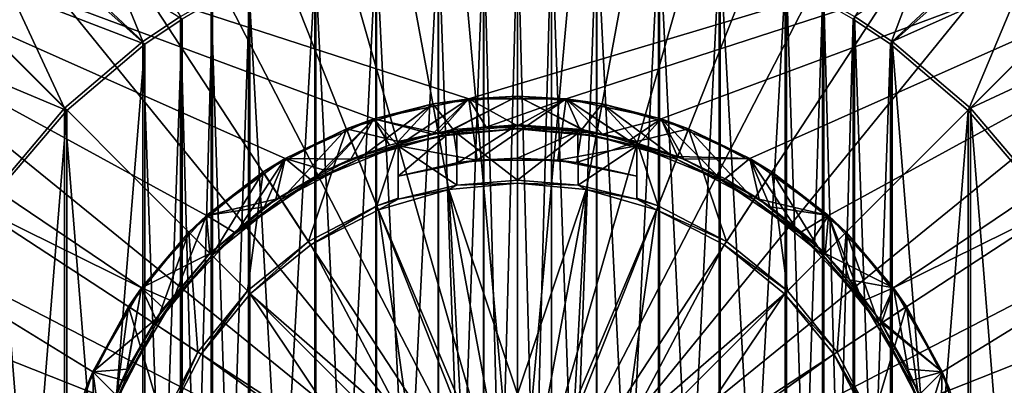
# Model space of a CAD drawing. Header units: metres. Extents: x -901 to 901, y -486 to 401.
# Tile 196 of 256: x -21 to 20, y 7 to 23. Entities that reach past the tile are written whole.
import ezdxf

# ---------------------------------------------------------------- set-up
doc = ezdxf.new("R2010")
doc.units = ezdxf.units.M

msp = doc.modelspace()

# ---------------------------------------------------------------- linework, layer by layer
at = {"layer": 'top0'}
for points in [[(-19.957783, 32.114708, -516.470337), (-15.713568, 21.79101, -517.427917), (-23.831486, 29.355202, -516.470337)], [(-14.140537, 22.843149, -517.427917), (-15.713568, 21.79101, -517.427917), (-19.957783, 32.114708, -516.470337)], [(14.071715, 22.731705, -514.427917), (15.637327, 21.684502, -514.427917), (19.000717, 30.569929, -513.617859)], [(19.000717, 30.569929, -513.617859), (15.637327, 21.684502, -514.427917), (22.687359, 27.943363, -513.617859)], [(-23.831486, 29.355202, -516.470337), (-18.996899, 18.996899, -517.427917), (-26.735497, 26.737255, -516.470337)], [(-15.713568, 21.79101, -517.427917), (-18.996899, 18.996899, -517.427917), (-23.831486, 29.355202, -516.470337)], [(15.713568, 21.79101, -517.427917), (14.140537, 22.843149, -517.427917), (23.832748, 29.354176, -516.470337)], [(26.73667, 26.736082, -516.470337), (15.713568, 21.79101, -517.427917), (23.832748, 29.354176, -516.470337)], [(-25.450478, 25.45233, -513.617859), (-15.637327, 21.684502, -514.427917), (-22.686029, 27.944443, -513.617859)], [(-15.637327, 21.684502, -514.427917), (-14.071715, 22.731705, -514.427917), (-22.686029, 27.944443, -513.617859)], [(15.637327, 21.684502, -514.427917), (18.90428, 18.90428, -514.427917), (22.687359, 27.943363, -513.617859)], [(22.687359, 27.943363, -513.617859), (18.90428, 18.90428, -514.427917), (25.451712, 25.451094, -513.617859)], [(0, -26.865671, -517.427917), (-1.426473, 26.827774, -517.427917), (0, 26.865671, -517.427917)], [(1.426473, -26.827774, -517.427917), (0, 26.865671, -517.427917), (1.426473, 26.827774, -517.427917)], [(1.426473, -26.827774, -517.427917), (0, -26.865671, -517.427917), (0, 26.865671, -517.427917)], [(-18.996899, 18.996899, -517.427917), (-21.79101, 15.713568, -517.427917), (-26.735497, 26.737255, -516.470337)], [(-3.332516, -26.658182, -517.427917), (-5.948157, 26.198927, -517.427917), (-3.332516, 26.658182, -517.427917)], [(-3.316785, 26.528145, -514.427917), (-5.918982, -26.071234, -514.427917), (-3.316785, -26.528145, -514.427917)], [(-3.316785, 26.528145, -514.427917), (-5.918982, 26.071234, -514.427917), (-5.918982, -26.071234, -514.427917)], [(-1.426473, -26.827774, -517.427917), (-3.332516, 26.658182, -517.427917), (-1.426473, 26.827774, -517.427917)], [(-1.426473, -26.827774, -517.427917), (-3.332516, -26.658182, -517.427917), (-3.332516, 26.658182, -517.427917)], [(-1.419746, 26.696964, -514.427917), (-3.316785, -26.528145, -514.427917), (-1.419746, -26.696964, -514.427917)], [(-1.419746, 26.696964, -514.427917), (-3.316785, 26.528145, -514.427917), (-3.316785, -26.528145, -514.427917)], [(0, -26.865671, -517.427917), (-1.426473, -26.827774, -517.427917), (-1.426473, 26.827774, -517.427917)], [(0, 26.734688, -514.427917), (-1.419746, -26.696964, -514.427917), (0, -26.734688, -514.427917)], [(0, 26.734688, -514.427917), (-1.419746, 26.696964, -514.427917), (-1.419746, -26.696964, -514.427917)], [(1.419746, 26.696964, -514.427917), (0, 26.734688, -514.427917), (0, -26.734688, -514.427917)], [(1.419746, 26.696964, -514.427917), (0, -26.734688, -514.427917), (1.419746, -26.696964, -514.427917)], [(3.316785, 26.528145, -514.427917), (1.419746, 26.696964, -514.427917), (1.419746, -26.696964, -514.427917)], [(3.316785, 26.528145, -514.427917), (1.419746, -26.696964, -514.427917), (3.316785, -26.528145, -514.427917)], [(3.332516, -26.658182, -517.427917), (1.426473, 26.827774, -517.427917), (3.332516, 26.658182, -517.427917)], [(3.332516, -26.658182, -517.427917), (1.426473, -26.827774, -517.427917), (1.426473, 26.827774, -517.427917)], [(5.918982, 26.071234, -514.427917), (3.316785, 26.528145, -514.427917), (3.316785, -26.528145, -514.427917)], [(5.948157, -26.198927, -517.427917), (3.332516, 26.658182, -517.427917), (5.948157, 26.198927, -517.427917)], [(5.948157, -26.198927, -517.427917), (3.332516, -26.658182, -517.427917), (3.332516, 26.658182, -517.427917)], [(18.996899, 18.996899, -517.427917), (15.713568, 21.79101, -517.427917), (26.73667, 26.736082, -516.470337)], [(29.354691, 23.832117, -516.470337), (18.996899, 18.996899, -517.427917), (26.73667, 26.736082, -516.470337)], [(-5.948157, -26.198927, -517.427917), (-8.505677, 25.483677, -517.427917), (-5.948157, 26.198927, -517.427917)], [(-5.918982, 26.071234, -514.427917), (-8.463373, -25.359711, -514.427917), (-5.918982, -26.071234, -514.427917)], [(-5.918982, 26.071234, -514.427917), (-8.463373, 25.359711, -514.427917), (-8.463373, -25.359711, -514.427917)], [(-3.332516, -26.658182, -517.427917), (-5.948157, -26.198927, -517.427917), (-5.948157, 26.198927, -517.427917)], [(5.918982, 26.071234, -514.427917), (3.316785, -26.528145, -514.427917), (5.918982, -26.071234, -514.427917)], [(8.463373, 25.359711, -514.427917), (5.918982, 26.071234, -514.427917), (5.918982, -26.071234, -514.427917)], [(8.505677, -25.483677, -517.427917), (5.948157, 26.198927, -517.427917), (8.505677, 25.483677, -517.427917)], [(8.505677, -25.483677, -517.427917), (5.948157, -26.198927, -517.427917), (5.948157, 26.198927, -517.427917)], [(-27.942825, 22.688023, -513.617859), (-18.90428, 18.90428, -514.427917), (-25.450478, 25.45233, -513.617859)], [(-18.90428, 18.90428, -514.427917), (-15.637327, 21.684502, -514.427917), (-25.450478, 25.45233, -513.617859)], [(-8.505677, -25.483677, -517.427917), (-11.281076, 24.382404, -517.427917), (-8.505677, 25.483677, -517.427917)], [(-8.463373, 25.359711, -514.427917), (-11.225679, -24.263712, -514.427917), (-8.463373, -25.359711, -514.427917)], [(-8.463373, 25.359711, -514.427917), (-11.225679, 24.263712, -514.427917), (-11.225679, -24.263712, -514.427917)], [(-5.948157, -26.198927, -517.427917), (-8.505677, -25.483677, -517.427917), (-8.505677, 25.483677, -517.427917)], [(8.463373, 25.359711, -514.427917), (5.918982, -26.071234, -514.427917), (8.463373, -25.359711, -514.427917)], [(11.225679, 24.263712, -514.427917), (8.463373, 25.359711, -514.427917), (8.463373, -25.359711, -514.427917)], [(11.281076, -24.382404, -517.427917), (8.505677, 25.483677, -517.427917), (11.281076, 24.382404, -517.427917)], [(11.281076, -24.382404, -517.427917), (8.505677, -25.483677, -517.427917), (8.505677, 25.483677, -517.427917)], [(18.90428, 18.90428, -514.427917), (21.684502, 15.637327, -514.427917), (25.451712, 25.451094, -513.617859)], [(-11.281076, -24.382404, -517.427917), (-12.852788, 23.59174, -517.427917), (-11.281076, 24.382404, -517.427917)], [(-8.505677, -25.483677, -517.427917), (-11.281076, -24.382404, -517.427917), (-11.281076, 24.382404, -517.427917)], [(12.852788, -23.59174, -517.427917), (11.281076, 24.382404, -517.427917), (12.852788, 23.59174, -517.427917)], [(12.852788, -23.59174, -517.427917), (11.281076, -24.382404, -517.427917), (11.281076, 24.382404, -517.427917)], [(-11.225679, 24.263712, -514.427917), (-12.790017, -23.476776, -514.427917), (-11.225679, -24.263712, -514.427917)], [(-11.225679, 24.263712, -514.427917), (-12.790017, 23.476776, -514.427917), (-12.790017, -23.476776, -514.427917)], [(11.225679, 24.263712, -514.427917), (8.463373, -25.359711, -514.427917), (11.225679, -24.263712, -514.427917)], [(12.790017, 23.476776, -514.427917), (11.225679, 24.263712, -514.427917), (11.225679, -24.263712, -514.427917)], [(-12.852788, -23.59174, -517.427917), (-14.140537, 22.843149, -517.427917), (-12.852788, 23.59174, -517.427917)], [(-11.281076, -24.382404, -517.427917), (-12.852788, -23.59174, -517.427917), (-12.852788, 23.59174, -517.427917)], [(14.140537, -22.843149, -517.427917), (12.852788, 23.59174, -517.427917), (14.140537, 22.843149, -517.427917)], [(14.140537, -22.843149, -517.427917), (12.852788, -23.59174, -517.427917), (12.852788, 23.59174, -517.427917)], [(21.79101, 15.713568, -517.427917), (18.996899, 18.996899, -517.427917), (29.354691, 23.832117, -516.470337)], [(-12.790017, 23.476776, -514.427917), (-14.071715, -22.731705, -514.427917), (-12.790017, -23.476776, -514.427917)], [(-12.790017, 23.476776, -514.427917), (-14.071715, 22.731705, -514.427917), (-14.071715, -22.731705, -514.427917)], [(12.790017, 23.476776, -514.427917), (11.225679, -24.263712, -514.427917), (12.790017, -23.476776, -514.427917)], [(14.071715, 22.731705, -514.427917), (12.790017, 23.476776, -514.427917), (12.790017, -23.476776, -514.427917)], [(-14.140537, -22.843149, -517.427917), (-15.713568, 21.79101, -517.427917), (-14.140537, 22.843149, -517.427917)], [(-14.071715, 22.731705, -514.427917), (-15.637327, -21.684502, -514.427917), (-14.071715, -22.731705, -514.427917)], [(-14.071715, 22.731705, -514.427917), (-15.637327, 21.684502, -514.427917), (-15.637327, -21.684502, -514.427917)], [(-12.852788, -23.59174, -517.427917), (-14.140537, -22.843149, -517.427917), (-14.140537, 22.843149, -517.427917)], [(14.071715, 22.731705, -514.427917), (12.790017, -23.476776, -514.427917), (14.071715, -22.731705, -514.427917)], [(15.637327, 21.684502, -514.427917), (14.071715, 22.731705, -514.427917), (14.071715, -22.731705, -514.427917)], [(15.713568, -21.79101, -517.427917), (14.140537, 22.843149, -517.427917), (15.713568, 21.79101, -517.427917)], [(15.713568, -21.79101, -517.427917), (14.140537, -22.843149, -517.427917), (14.140537, 22.843149, -517.427917)], [(-21.684502, 15.637327, -514.427917), (-18.90428, 18.90428, -514.427917), (-27.942825, 22.688023, -513.617859)], [(-15.713568, -21.79101, -517.427917), (-18.996899, 18.996899, -517.427917), (-15.713568, 21.79101, -517.427917)], [(-15.637327, 21.684502, -514.427917), (-18.90428, -18.90428, -514.427917), (-15.637327, -21.684502, -514.427917)], [(-15.637327, 21.684502, -514.427917), (-18.90428, 18.90428, -514.427917), (-18.90428, -18.90428, -514.427917)], [(-14.140537, -22.843149, -517.427917), (-15.713568, -21.79101, -517.427917), (-15.713568, 21.79101, -517.427917)], [(15.637327, 21.684502, -514.427917), (14.071715, -22.731705, -514.427917), (15.637327, -21.684502, -514.427917)], [(18.90428, 18.90428, -514.427917), (15.637327, 21.684502, -514.427917), (15.637327, -21.684502, -514.427917)], [(18.996899, -18.996899, -517.427917), (15.713568, 21.79101, -517.427917), (18.996899, 18.996899, -517.427917)], [(18.996899, -18.996899, -517.427917), (15.713568, -21.79101, -517.427917), (15.713568, 21.79101, -517.427917)], [(-18.996899, -18.996899, -517.427917), (-21.79101, 15.713568, -517.427917), (-18.996899, 18.996899, -517.427917)], [(-18.90428, 18.90428, -514.427917), (-21.684502, -15.637327, -514.427917), (-18.90428, -18.90428, -514.427917)], [(-18.90428, 18.90428, -514.427917), (-21.684502, 15.637327, -514.427917), (-21.684502, -15.637327, -514.427917)], [(-15.713568, -21.79101, -517.427917), (-18.996899, -18.996899, -517.427917), (-18.996899, 18.996899, -517.427917)], [(18.90428, 18.90428, -514.427917), (15.637327, -21.684502, -514.427917), (18.90428, -18.90428, -514.427917)], [(21.684502, 15.637327, -514.427917), (18.90428, 18.90428, -514.427917), (18.90428, -18.90428, -514.427917)], [(21.79101, -15.713568, -517.427917), (18.996899, 18.996899, -517.427917), (21.79101, 15.713568, -517.427917)], [(21.79101, -15.713568, -517.427917), (18.996899, -18.996899, -517.427917), (18.996899, 18.996899, -517.427917)], [(-18.996899, -18.996899, -517.427917), (-21.79101, -15.713568, -517.427917), (-21.79101, 15.713568, -517.427917)], [(21.684502, 15.637327, -514.427917), (18.90428, -18.90428, -514.427917), (21.684502, -15.637327, -514.427917)]]:
    msp.add_3dface(points, dxfattribs=at)
at = {"layer": 'top0123458'}
for points in [[(-51.002541, 35.269207, -504.348846), (-15.778372, 11.46307, -504.348846), (-55.270489, 31.001257, -504.348846)], [(50.997459, 35.269207, -504.348846), (-2.040845, 19.394434, -504.348846), (-51.002541, 35.269207, -504.348846)], [(-2.040845, 19.394434, -504.348846), (-6.028372, 18.54686, -504.348846), (-51.002541, 35.269207, -504.348846)], [(-51.002541, 35.269207, -504.348846), (-6.028372, 18.54686, -504.348846), (-9.752541, 16.888752, -504.348846)], [(-9.752541, 16.888752, -504.348846), (-13.050587, 14.492581, -504.348846), (-51.002541, 35.269207, -504.348846)], [(-13.050587, 14.492581, -504.348846), (-15.778372, 11.46307, -504.348846), (-51.002541, 35.269207, -504.348846)], [(2.035765, 19.394434, -504.348846), (-2.040845, 19.394434, -504.348846), (50.997459, 35.269207, -504.348846)], [(6.023291, 18.54686, -504.348846), (2.035765, 19.394434, -504.348846), (50.997459, 35.269207, -504.348846)], [(9.747459, 16.888752, -504.348846), (6.023291, 18.54686, -504.348846), (50.997459, 35.269207, -504.348846)], [(13.045506, 14.492581, -504.348846), (9.747459, 16.888752, -504.348846), (50.997459, 35.269207, -504.348846)], [(50.997459, 35.269207, -504.348846), (15.773291, 11.46307, -504.348846), (13.045506, 14.492581, -504.348846)], [(55.265408, 31.001257, -504.348846), (15.773291, 11.46307, -504.348846), (50.997459, 35.269207, -504.348846)], [(-2.979059, 32.993195, -500.752747), (-0.00254, 0.001257, -500.478394), (-0.00254, 33.12719, -500.752747)], [(-0.00254, 0.001257, -500.478394), (2.973973, 32.993195, -500.752747), (-0.00254, 33.12719, -500.752747)], [(-6.030249, 32.574165, -500.752747), (-0.00254, 0.001257, -500.478394), (-2.979059, 32.993195, -500.752747)], [(6.025158, 32.574165, -500.752747), (2.973973, 32.993195, -500.752747), (-0.00254, 0.001257, -500.478394)], [(-6.030249, 32.574165, -500.752747), (-9.117433, 31.848497, -500.752747), (-0.00254, 0.001257, -500.478394)], [(9.112336, 31.848494, -500.752747), (6.025158, 32.574165, -500.752747), (-0.00254, 0.001257, -500.478394)], [(-0.00254, 0.001257, -500.478394), (-9.117433, 31.848497, -500.752747), (-12.196047, 30.801367, -500.752747)], [(9.112336, 31.848494, -500.752747), (-0.00254, 0.001257, -500.478394), (12.190946, 30.801361, -500.752747)], [(-17.816677, 7.932621, -504.348846), (-19.076418, 4.055535, -504.348846), (-55.270489, 31.001257, -504.348846)], [(-19.076418, 4.055535, -504.348846), (-19.502541, 0.001257, -504.348846), (-55.270489, 31.001257, -504.348846)], [(-55.270489, 31.001257, -504.348846), (-19.502541, 0.001257, -504.348846), (-55.270489, -30.998743, -504.348846)], [(-55.270489, 31.001257, -504.348846), (-15.778372, 11.46307, -504.348846), (-17.816677, 7.932621, -504.348846)], [(17.811596, 7.932621, -504.348846), (15.773291, 11.46307, -504.348846), (55.265408, 31.001257, -504.348846)], [(55.265408, 31.001257, -504.348846), (19.071339, 4.055535, -504.348846), (17.811596, 7.932621, -504.348846)], [(19.497459, 0.001257, -504.348846), (19.071339, 4.055535, -504.348846), (55.265408, 31.001257, -504.348846)], [(55.265408, -30.998743, -504.348846), (19.497459, 0.001257, -504.348846), (55.265408, 31.001257, -504.348846)], [(-15.217135, 29.4265, -500.752747), (-0.00254, 0.001257, -500.478394), (-12.196047, 30.801367, -500.752747)], [(12.190946, 30.801361, -500.752747), (-0.00254, 0.001257, -500.478394), (15.212028, 29.426491, -500.752747)], [(-18.129414, 27.727522, -500.752747), (-0.00254, 0.001257, -500.478394), (-15.217135, 29.4265, -500.752747)], [(-0.00254, 0.001257, -500.478394), (18.1243, 27.72751, -500.752747), (15.212028, 29.426491, -500.752747)], [(-18.129414, 27.727522, -500.752747), (-20.881798, 25.718689, -500.752747), (-0.00254, 0.001257, -500.478394)], [(-0.00254, 0.001257, -500.478394), (20.876678, 25.718676, -500.752747), (18.1243, 27.72751, -500.752747)], [(-0.00254, 0.001257, -500.478394), (-20.881798, 25.718689, -500.752747), (-23.426161, 23.424839, -500.752747)], [(23.421038, 23.424824, -500.752747), (20.876678, 25.718676, -500.752747), (-0.00254, 0.001257, -500.478394)], [(-25.720015, 20.88048, -500.752747), (-0.00254, 0.001257, -500.478394), (-23.426161, 23.424839, -500.752747)], [(25.714888, 20.880465, -500.752747), (23.421038, 23.424824, -500.752747), (-0.00254, 0.001257, -500.478394)], [(-27.728848, 18.128099, -500.752747), (-0.00254, 0.001257, -500.478394), (-25.720015, 20.88048, -500.752747)], [(-0.00254, 0.001257, -500.478394), (27.723721, 18.128084, -500.752747), (25.714888, 20.880465, -500.752747)], [(-3.55082, 19.175713, -511.418854), (-0.00254, 19.501257, -511.418854), (-3.300621, 17.823668, -511.418854)], [(-3.55082, 19.175713, -516.818848), (-0.00254, 19.501257, -516.818848), (-2.696012, 18.101954, -516.818848)], [(-0.00254, 19.501257, -511.418854), (-3.55082, 19.175713, -511.418854), (-2.040845, 19.394434, -509.918854)], [(-3.55082, 19.175713, -516.818848), (-2.040845, 19.394434, -515.318848), (-0.00254, 19.501257, -516.818848)], [(-3.300621, 17.823668, -511.418854), (-0.00254, 19.501257, -511.418854), (-0.00254, 18.126257, -511.418854)], [(-0.00254, 19.501257, -516.818848), (-0.00254, 18.301258, -516.818848), (-2.696012, 18.101954, -516.818848)], [(-0.00254, 19.501257, -511.418854), (-2.040845, 19.394434, -509.918854), (2.035765, 19.394434, -509.918854)], [(-2.040845, 19.394434, -515.318848), (2.035765, 19.394434, -515.318848), (-0.00254, 19.501257, -516.818848)], [(-0.00254, 19.501257, -511.418854), (3.29554, 17.823668, -511.418854), (-0.00254, 18.126257, -511.418854)], [(-0.00254, 19.501257, -511.418854), (3.545739, 19.175713, -511.418854), (3.29554, 17.823668, -511.418854)], [(-0.00254, 18.301258, -516.818848), (-0.00254, 19.501257, -516.818848), (2.690932, 18.101954, -516.818848)], [(-0.00254, 19.501257, -516.818848), (3.545739, 19.175713, -516.818848), (2.690932, 18.101954, -516.818848)], [(3.545739, 19.175713, -511.418854), (-0.00254, 19.501257, -511.418854), (2.035765, 19.394434, -509.918854)], [(-0.00254, 19.501257, -516.818848), (2.035765, 19.394434, -515.318848), (3.545739, 19.175713, -516.818848)], [(-7.180387, 18.13213, -511.418854), (-3.55082, 19.175713, -511.418854), (-6.674257, 16.85367, -511.418854)], [(-7.180387, 18.13213, -516.818848), (-3.55082, 19.175713, -516.818848), (-5.00254, 17.60495, -516.818848)], [(-3.55082, 19.175713, -511.418854), (-7.180387, 18.13213, -511.418854), (-6.028372, 18.54686, -509.918854)], [(-7.180387, 18.13213, -516.818848), (-6.028372, 18.54686, -515.318848), (-3.55082, 19.175713, -516.818848)], [(-6.674257, 16.85367, -511.418854), (-3.55082, 19.175713, -511.418854), (-3.300621, 17.823668, -511.418854)], [(-6.028372, 18.54686, -509.918854), (-3.562939, 17.900589, -509.918854), (-2.040845, 19.394434, -509.918854)], [(-3.55082, 19.175713, -511.418854), (-6.028372, 18.54686, -509.918854), (-2.040845, 19.394434, -509.918854)], [(-6.028372, 18.54686, -504.348846), (-2.040845, 19.394434, -504.348846), (-6.028372, 18.54686, -507.018829)], [(-2.040845, 19.394434, -504.348846), (-2.040845, 19.394434, -507.018829), (-6.028372, 18.54686, -507.018829)], [(-6.028372, 18.54686, -507.018829), (-2.040845, 19.394434, -507.018829), (-3.323366, 17.946581, -507.018829)], [(-6.028372, 18.54686, -515.318848), (-2.040845, 19.394434, -515.318848), (-3.55082, 19.175713, -516.818848)], [(-2.040845, 19.394434, -515.318848), (-6.028372, 18.54686, -515.318848), (-5.00254, 17.422956, -515.318848)], [(-2.040845, 19.394434, -515.318848), (-5.00254, 17.422956, -515.318848), (-1.691707, 16.816629, -515.318848)], [(-3.55082, 19.175713, -516.818848), (-2.696012, 18.101954, -516.818848), (-5.00254, 17.60495, -516.818848)], [(-3.562939, 17.900589, -509.918854), (-0.00254, 18.251257, -509.918854), (-2.040845, 19.394434, -509.918854)], [(-3.323366, 17.946581, -507.018829), (-2.040845, 19.394434, -507.018829), (-1.310506, 18.204327, -507.018829)], [(-2.040845, 19.394434, -509.918854), (-0.00254, 18.251257, -509.918854), (2.035765, 19.394434, -509.918854)], [(-2.040845, 19.394434, -507.018829), (-2.040845, 19.394434, -504.348846), (2.035765, 19.394434, -507.018829)], [(-2.040845, 19.394434, -504.348846), (2.035765, 19.394434, -504.348846), (2.035765, 19.394434, -507.018829)], [(-2.040845, 19.394434, -507.018829), (2.035765, 19.394434, -507.018829), (-1.310506, 18.204327, -507.018829)], [(2.035765, 19.394434, -515.318848), (-2.040845, 19.394434, -515.318848), (-1.691707, 16.816629, -515.318848)], [(2.035765, 19.394434, -515.318848), (-1.691707, 16.816629, -515.318848), (1.686626, 16.816629, -515.318848)], [(-1.310506, 18.204327, -507.018829), (2.035765, 19.394434, -507.018829), (2.64224, 18.058599, -507.018829)], [(-0.00254, 18.251257, -509.918854), (3.557858, 17.900589, -509.918854), (2.035765, 19.394434, -509.918854)], [(4.99746, 17.422956, -515.318848), (2.035765, 19.394434, -515.318848), (1.686626, 16.816629, -515.318848)], [(2.035765, 19.394434, -509.918854), (3.557858, 17.900589, -509.918854), (6.023291, 18.54686, -509.918854)], [(3.545739, 19.175713, -511.418854), (2.035765, 19.394434, -509.918854), (6.023291, 18.54686, -509.918854)], [(2.035765, 19.394434, -507.018829), (2.035765, 19.394434, -504.348846), (6.023291, 18.54686, -504.348846)], [(2.035765, 19.394434, -507.018829), (6.023291, 18.54686, -504.348846), (6.023291, 18.54686, -507.018829)], [(2.035765, 19.394434, -507.018829), (4.678486, 17.640717, -507.018829), (2.64224, 18.058599, -507.018829)], [(2.035765, 19.394434, -507.018829), (6.023291, 18.54686, -507.018829), (4.678486, 17.640717, -507.018829)], [(2.035765, 19.394434, -515.318848), (6.023291, 18.54686, -515.318848), (3.545739, 19.175713, -516.818848)], [(6.023291, 18.54686, -515.318848), (2.035765, 19.394434, -515.318848), (4.99746, 17.422956, -515.318848)], [(2.690932, 18.101954, -516.818848), (3.545739, 19.175713, -516.818848), (4.99746, 17.60495, -516.818848)], [(3.545739, 19.175713, -511.418854), (6.669176, 16.85367, -511.418854), (3.29554, 17.823668, -511.418854)], [(3.545739, 19.175713, -511.418854), (7.175306, 18.13213, -511.418854), (6.669176, 16.85367, -511.418854)], [(3.545739, 19.175713, -516.818848), (7.175306, 18.13213, -516.818848), (4.99746, 17.60495, -516.818848)], [(7.175306, 18.13213, -511.418854), (3.545739, 19.175713, -511.418854), (6.023291, 18.54686, -509.918854)], [(3.545739, 19.175713, -516.818848), (6.023291, 18.54686, -515.318848), (7.175306, 18.13213, -516.818848)], [(-9.752541, 16.888752, -509.918854), (-6.986513, 16.862059, -509.918854), (-6.028372, 18.54686, -509.918854)], [(-7.180387, 18.13213, -511.418854), (-9.752541, 16.888752, -509.918854), (-6.028372, 18.54686, -509.918854)], [(-9.752541, 16.888752, -504.348846), (-6.028372, 18.54686, -504.348846), (-9.752541, 16.888752, -507.018829)], [(-6.028372, 18.54686, -504.348846), (-6.028372, 18.54686, -507.018829), (-9.752541, 16.888752, -507.018829)], [(-9.752541, 16.888752, -507.018829), (-6.028372, 18.54686, -507.018829), (-8.055671, 16.378363, -507.018829)], [(-9.752541, 16.888752, -515.318848), (-6.028372, 18.54686, -515.318848), (-7.180387, 18.13213, -516.818848)], [(-6.028372, 18.54686, -515.318848), (-9.752541, 16.888752, -515.318848), (-8.60778, 15.953231, -515.318848)], [(-6.028372, 18.54686, -515.318848), (-8.60778, 15.953231, -515.318848), (-5.00254, 17.422956, -515.318848)], [(-6.028372, 18.54686, -507.018829), (-5.364608, 17.445761, -507.018829), (-8.055671, 16.378363, -507.018829)], [(-6.986513, 16.862059, -509.918854), (-3.562939, 17.900589, -509.918854), (-6.028372, 18.54686, -509.918854)], [(-5.364608, 17.445761, -507.018829), (-6.028372, 18.54686, -507.018829), (-3.323366, 17.946581, -507.018829)], [(-3.562939, 17.900589, -509.918854), (-1.310506, 18.204327, -507.018829), (-0.00254, 18.251257, -509.918854)], [(-3.562939, 17.900589, -509.918854), (-3.323366, 17.946581, -507.018829), (-1.310506, 18.204327, -507.018829)], [(-2.696012, 18.101954, -516.818848), (-0.00254, 18.301258, -516.818848), (-2.489954, 16.717201, -515.818848)], [(-0.00254, 18.301258, -516.818848), (-0.00254, 16.901257, -515.818848), (-2.489954, 16.717201, -515.818848)], [(-1.310506, 18.204327, -507.018829), (2.64224, 18.058599, -507.018829), (-0.00254, 18.251257, -509.918854)], [(-0.00254, 18.301258, -516.818848), (2.690932, 18.101954, -516.818848), (-0.00254, 16.901257, -515.818848)], [(-0.00254, 18.251257, -509.918854), (2.64224, 18.058599, -507.018829), (3.557858, 17.900589, -509.918854)], [(3.557858, 17.900589, -509.918854), (6.981432, 16.862059, -509.918854), (6.023291, 18.54686, -509.918854)], [(6.023291, 18.54686, -507.018829), (6.715188, 16.969894, -507.018829), (4.678486, 17.640717, -507.018829)], [(8.602699, 15.953231, -515.318848), (6.023291, 18.54686, -515.318848), (4.99746, 17.422956, -515.318848)], [(6.023291, 18.54686, -509.918854), (6.981432, 16.862059, -509.918854), (9.747459, 16.888752, -509.918854)], [(7.175306, 18.13213, -511.418854), (6.023291, 18.54686, -509.918854), (9.747459, 16.888752, -509.918854)], [(6.023291, 18.54686, -504.348846), (9.747459, 16.888752, -504.348846), (6.023291, 18.54686, -507.018829)], [(6.023291, 18.54686, -507.018829), (9.747459, 16.888752, -504.348846), (9.747459, 16.888752, -507.018829)], [(6.023291, 18.54686, -507.018829), (9.747459, 16.888752, -507.018829), (6.715188, 16.969894, -507.018829)], [(6.023291, 18.54686, -515.318848), (9.747459, 16.888752, -515.318848), (7.175306, 18.13213, -516.818848)], [(9.747459, 16.888752, -515.318848), (6.023291, 18.54686, -515.318848), (8.602699, 15.953231, -515.318848)], [(-27.728848, 18.128099, -500.752747), (-29.427824, 15.215825, -500.752747), (-0.00254, 0.001257, -500.478394)], [(-10.67313, 16.32267, -511.418854), (-7.180387, 18.13213, -511.418854), (-9.920717, 15.171801, -511.418854)], [(-10.67313, 16.32267, -516.818848), (-7.180387, 18.13213, -516.818848), (-8.768456, 13.409317, -516.818848)], [(-7.180387, 18.13213, -511.418854), (-10.67313, 16.32267, -511.418854), (-9.752541, 16.888752, -509.918854)], [(-10.67313, 16.32267, -516.818848), (-9.752541, 16.888752, -515.318848), (-7.180387, 18.13213, -516.818848)], [(-9.920717, 15.171801, -511.418854), (-7.180387, 18.13213, -511.418854), (-6.674257, 16.85367, -511.418854)], [(-8.768456, 13.409317, -516.818848), (-7.180387, 18.13213, -516.818848), (-5.899161, 14.895793, -516.818848)], [(-7.180387, 18.13213, -516.818848), (-5.00254, 17.60495, -516.818848), (-5.899161, 14.895793, -516.818848)], [(-6.986513, 16.862059, -509.918854), (-5.364608, 17.445761, -507.018829), (-3.562939, 17.900589, -509.918854)], [(-3.300621, 17.823668, -511.418854), (-5.00254, 17.422956, -513.718811), (-6.674257, 16.85367, -511.418854)], [(-5.364608, 17.445761, -507.018829), (-3.323366, 17.946581, -507.018829), (-3.562939, 17.900589, -509.918854)], [(-5.00254, 17.60495, -516.818848), (-2.696012, 18.101954, -516.818848), (-5.00254, 16.144676, -515.818848)], [(-2.696012, 18.101954, -516.818848), (-2.489954, 16.717201, -515.818848), (-5.00254, 16.144676, -515.818848)], [(-2.539455, 17.947836, -513.718811), (-2.550542, 15.772752, -513.718811), (-5.00254, 17.422956, -513.718811)], [(-2.539455, 17.947836, -513.718811), (-5.00254, 17.422956, -513.718811), (-3.300621, 17.823668, -511.418854)], [(-0.00254, 18.126257, -511.418854), (-2.539455, 17.947836, -513.718811), (-3.300621, 17.823668, -511.418854)], [(-0.00254, 15.97725, -513.718811), (-2.550542, 15.772752, -513.718811), (-2.539455, 17.947836, -513.718811)], [(-0.00254, 18.126257, -513.718811), (-0.00254, 15.97725, -513.718811), (-2.539455, 17.947836, -513.718811)], [(-0.00254, 18.126257, -511.418854), (-0.00254, 18.126257, -513.718811), (-2.539455, 17.947836, -513.718811)], [(29.422699, 15.215814, -500.752747), (27.723721, 18.128084, -500.752747), (-0.00254, 0.001257, -500.478394)], [(-0.00254, 15.97725, -513.718811), (-0.00254, 18.126257, -513.718811), (2.534374, 17.947836, -513.718811)], [(3.29554, 17.823668, -511.418854), (2.534374, 17.947836, -513.718811), (-0.00254, 18.126257, -511.418854)], [(2.534374, 17.947836, -513.718811), (-0.00254, 18.126257, -513.718811), (-0.00254, 18.126257, -511.418854)], [(2.690932, 18.101954, -516.818848), (2.484874, 16.717201, -515.818848), (-0.00254, 16.901257, -515.818848)], [(2.545461, 15.772752, -513.718811), (-0.00254, 15.97725, -513.718811), (2.534374, 17.947836, -513.718811)], [(2.690932, 18.101954, -516.818848), (4.99746, 17.60495, -516.818848), (2.484874, 16.717201, -515.818848)], [(2.545461, 15.772752, -513.718811), (2.534374, 17.947836, -513.718811), (4.99746, 17.422956, -513.718811)], [(4.99746, 17.422956, -513.718811), (2.534374, 17.947836, -513.718811), (3.29554, 17.823668, -511.418854)], [(2.64224, 18.058599, -507.018829), (4.678486, 17.640717, -507.018829), (3.557858, 17.900589, -509.918854)], [(6.669176, 16.85367, -511.418854), (4.99746, 17.422956, -513.718811), (3.29554, 17.823668, -511.418854)], [(3.557858, 17.900589, -509.918854), (4.678486, 17.640717, -507.018829), (6.981432, 16.862059, -509.918854)], [(4.99746, 17.60495, -516.818848), (7.175306, 18.13213, -516.818848), (5.894081, 14.895793, -516.818848)], [(7.175306, 18.13213, -516.818848), (8.763375, 13.409317, -516.818848), (5.894081, 14.895793, -516.818848)], [(7.175306, 18.13213, -511.418854), (9.915636, 15.171801, -511.418854), (6.669176, 16.85367, -511.418854)], [(7.175306, 18.13213, -511.418854), (10.66805, 16.32267, -511.418854), (9.915636, 15.171801, -511.418854)], [(7.175306, 18.13213, -516.818848), (10.66805, 16.32267, -516.818848), (8.763375, 13.409317, -516.818848)], [(10.66805, 16.32267, -511.418854), (7.175306, 18.13213, -511.418854), (9.747459, 16.888752, -509.918854)], [(7.175306, 18.13213, -516.818848), (9.747459, 16.888752, -515.318848), (10.66805, 16.32267, -516.818848)], [(-5.00254, 17.422956, -513.718811), (-8.60778, 15.953231, -515.318848), (-6.674257, 16.85367, -511.418854)], [(-5.00254, 17.422956, -513.718811), (-5.00254, 17.422956, -515.318848), (-8.60778, 15.953231, -515.318848)], [(-8.055671, 16.378363, -507.018829), (-5.364608, 17.445761, -507.018829), (-6.986513, 16.862059, -509.918854)], [(-5.899161, 14.895793, -516.818848), (-5.00254, 17.60495, -516.818848), (-5.00254, 15.220237, -516.818848)], [(-5.00254, 17.60495, -516.818848), (-5.00254, 16.144676, -515.818848), (-5.00254, 15.220237, -516.818848)], [(-2.550542, 15.772752, -513.718811), (-5.00254, 15.174666, -513.718811), (-5.00254, 17.422956, -513.718811)], [(-5.00254, 16.144676, -515.318848), (-5.00254, 17.422956, -513.718811), (-5.00254, 15.174666, -513.718811)], [(-5.00254, 16.144676, -515.318848), (-5.00254, 17.422956, -515.318848), (-5.00254, 17.422956, -513.718811)], [(-1.691707, 16.816629, -515.318848), (-5.00254, 17.422956, -515.318848), (-5.00254, 16.144676, -515.318848)], [(1.686626, 16.816629, -515.318848), (4.99746, 16.144676, -515.318848), (4.99746, 17.422956, -515.318848)], [(4.99746, 17.60495, -516.818848), (4.99746, 16.144676, -515.818848), (2.484874, 16.717201, -515.818848)], [(4.99746, 15.174666, -513.718811), (2.545461, 15.772752, -513.718811), (4.99746, 17.422956, -513.718811)], [(4.678486, 17.640717, -507.018829), (6.715188, 16.969894, -507.018829), (6.981432, 16.862059, -509.918854)], [(4.99746, 17.60495, -516.818848), (4.99746, 15.220237, -516.818848), (4.99746, 16.144676, -515.818848)], [(5.894081, 14.895793, -516.818848), (4.99746, 15.220237, -516.818848), (4.99746, 17.60495, -516.818848)], [(4.99746, 15.174666, -513.718811), (4.99746, 17.422956, -513.718811), (4.99746, 16.144676, -515.318848)], [(4.99746, 16.144676, -515.318848), (4.99746, 17.422956, -513.718811), (4.99746, 17.422956, -515.318848)], [(8.602699, 15.953231, -515.318848), (4.99746, 17.422956, -515.318848), (6.669176, 16.85367, -511.418854)], [(6.669176, 16.85367, -511.418854), (4.99746, 17.422956, -515.318848), (4.99746, 17.422956, -513.718811)], [(6.981432, 16.862059, -509.918854), (6.715188, 16.969894, -507.018829), (8.706183, 16.039356, -507.018829)], [(9.747459, 16.888752, -507.018829), (8.706183, 16.039356, -507.018829), (6.715188, 16.969894, -507.018829)], [(-13.050587, 14.492581, -509.918854), (-10.141697, 15.175577, -509.918854), (-9.752541, 16.888752, -509.918854)], [(-10.67313, 16.32267, -511.418854), (-13.050587, 14.492581, -509.918854), (-9.752541, 16.888752, -509.918854)], [(-13.050587, 14.492581, -504.348846), (-9.752541, 16.888752, -504.348846), (-13.050587, 14.492581, -507.018829)], [(-9.752541, 16.888752, -504.348846), (-9.752541, 16.888752, -507.018829), (-13.050587, 14.492581, -507.018829)], [(-13.050587, 14.492581, -507.018829), (-9.752541, 16.888752, -507.018829), (-10.607772, 14.853582, -507.018829)], [(-13.050587, 14.492581, -515.318848), (-9.752541, 16.888752, -515.318848), (-10.67313, 16.32267, -516.818848)], [(-9.752541, 16.888752, -515.318848), (-13.050587, 14.492581, -515.318848), (-11.81597, 13.747475, -515.318848)], [(-9.752541, 16.888752, -515.318848), (-11.81597, 13.747475, -515.318848), (-8.60778, 15.953231, -515.318848)], [(-9.752541, 16.888752, -507.018829), (-8.055671, 16.378363, -507.018829), (-10.607772, 14.853582, -507.018829)], [(-10.141697, 15.175577, -509.918854), (-6.986513, 16.862059, -509.918854), (-9.752541, 16.888752, -509.918854)], [(-10.141697, 15.175577, -509.918854), (-8.055671, 16.378363, -507.018829), (-6.986513, 16.862059, -509.918854)], [(-6.674257, 16.85367, -511.418854), (-8.60778, 15.953231, -515.318848), (-9.920717, 15.171801, -511.418854)], [(-1.691707, 16.816629, -515.318848), (-5.00254, 16.144676, -515.318848), (-2.489954, 16.717201, -515.818848)], [(-2.489954, 16.717201, -515.818848), (-5.00254, 16.144676, -515.318848), (-5.00254, 16.144676, -515.818848)], [(-0.00254, 16.901257, -515.818848), (-1.691707, 16.816629, -515.318848), (-2.489954, 16.717201, -515.818848)], [(1.686626, 16.816629, -515.318848), (-1.691707, 16.816629, -515.318848), (-0.00254, 16.901257, -515.818848)], [(2.484874, 16.717201, -515.818848), (1.686626, 16.816629, -515.318848), (-0.00254, 16.901257, -515.818848)], [(4.99746, 16.144676, -515.318848), (1.686626, 16.816629, -515.318848), (2.484874, 16.717201, -515.818848)], [(4.99746, 16.144676, -515.818848), (4.99746, 16.144676, -515.318848), (2.484874, 16.717201, -515.818848)], [(9.915636, 15.171801, -511.418854), (8.602699, 15.953231, -515.318848), (6.669176, 16.85367, -511.418854)], [(6.981432, 16.862059, -509.918854), (10.136617, 15.175577, -509.918854), (9.747459, 16.888752, -509.918854)], [(6.981432, 16.862059, -509.918854), (8.706183, 16.039356, -507.018829), (10.136617, 15.175577, -509.918854)], [(11.810889, 13.747475, -515.318848), (9.747459, 16.888752, -515.318848), (8.602699, 15.953231, -515.318848)], [(8.706183, 16.039356, -507.018829), (9.747459, 16.888752, -507.018829), (10.602692, 14.853582, -507.018829)], [(9.747459, 16.888752, -509.918854), (10.136617, 15.175577, -509.918854), (13.045506, 14.492581, -509.918854)], [(10.66805, 16.32267, -511.418854), (9.747459, 16.888752, -509.918854), (13.045506, 14.492581, -509.918854)], [(9.747459, 16.888752, -504.348846), (13.045506, 14.492581, -504.348846), (9.747459, 16.888752, -507.018829)], [(9.747459, 16.888752, -507.018829), (13.045506, 14.492581, -504.348846), (13.045506, 14.492581, -507.018829)], [(9.747459, 16.888752, -507.018829), (13.045506, 14.492581, -507.018829), (10.602692, 14.853582, -507.018829)], [(9.747459, 16.888752, -515.318848), (13.045506, 14.492581, -515.318848), (10.66805, 16.32267, -516.818848)], [(13.045506, 14.492581, -515.318848), (9.747459, 16.888752, -515.318848), (11.810889, 13.747475, -515.318848)], [(-13.791122, 13.78984, -511.418854), (-10.67313, 16.32267, -511.418854), (-12.818851, 12.817568, -511.418854)], [(-13.791122, 13.78984, -516.818848), (-10.67313, 16.32267, -516.818848), (-11.32989, 11.32859, -516.818848)], [(-10.67313, 16.32267, -511.418854), (-13.791122, 13.78984, -511.418854), (-13.050587, 14.492581, -509.918854)], [(-13.791122, 13.78984, -516.818848), (-13.050587, 14.492581, -515.318848), (-10.67313, 16.32267, -516.818848)], [(-12.818851, 12.817568, -511.418854), (-10.67313, 16.32267, -511.418854), (-9.920717, 15.171801, -511.418854)], [(-11.32989, 11.32859, -516.818848), (-10.67313, 16.32267, -516.818848), (-8.768456, 13.409317, -516.818848)], [(-10.607772, 14.853582, -507.018829), (-8.055671, 16.378363, -507.018829), (-10.141697, 15.175577, -509.918854)], [(-5.00254, 16.144676, -515.818848), (-5.00254, 16.144676, -515.318848), (-5.00254, 15.220237, -516.818848)], [(-5.00254, 15.220237, -516.818848), (-5.00254, 16.144676, -515.318848), (-5.00254, 15.174666, -513.718811)], [(4.99746, 15.220237, -516.818848), (4.99746, 16.144676, -515.318848), (4.99746, 16.144676, -515.818848)], [(4.99746, 15.220237, -516.818848), (4.99746, 15.174666, -513.718811), (4.99746, 16.144676, -515.318848)], [(10.66805, 16.32267, -516.818848), (11.32481, 11.32859, -516.818848), (8.763375, 13.409317, -516.818848)], [(10.66805, 16.32267, -511.418854), (12.81377, 12.817568, -511.418854), (9.915636, 15.171801, -511.418854)], [(10.66805, 16.32267, -511.418854), (13.786042, 13.78984, -511.418854), (12.81377, 12.817568, -511.418854)], [(10.66805, 16.32267, -516.818848), (13.786042, 13.78984, -516.818848), (11.32481, 11.32859, -516.818848)], [(13.786042, 13.78984, -511.418854), (10.66805, 16.32267, -511.418854), (13.045506, 14.492581, -509.918854)], [(10.66805, 16.32267, -516.818848), (13.045506, 14.492581, -515.318848), (13.786042, 13.78984, -516.818848)], [(-8.60778, 15.953231, -515.318848), (-11.81597, 13.747475, -515.318848), (-9.920717, 15.171801, -511.418854)], [(-5.00254, 15.174666, -513.718811), (-2.550542, 15.772752, -513.718811), (-2.886205, 15.584217, -504.518829)], [(-2.886205, 15.584217, -504.518829), (-2.550542, 15.772752, -513.718811), (-0.00254, 15.848785, -504.518829)], [(-2.886205, 15.584217, -504.518829), (-0.00254, 15.848785, -504.518829), (-0.00254, 7.001257, -504.518829)], [(-2.550542, 15.772752, -513.718811), (-0.00254, 15.97725, -513.718811), (-0.00254, 15.848785, -504.518829)], [(-0.00254, 15.848785, -504.518829), (-0.00254, 15.97725, -513.718811), (2.545461, 15.772752, -513.718811)], [(-0.00254, 15.848785, -504.518829), (2.545461, 15.772752, -513.718811), (2.881124, 15.584217, -504.518829)], [(-0.00254, 7.001257, -504.518829), (-0.00254, 15.848785, -504.518829), (2.881124, 15.584217, -504.518829)], [(2.545461, 15.772752, -513.718811), (4.99746, 15.174666, -513.718811), (2.881124, 15.584217, -504.518829)], [(11.810889, 13.747475, -515.318848), (8.602699, 15.953231, -515.318848), (9.915636, 15.171801, -511.418854)], [(8.706183, 16.039356, -507.018829), (10.602692, 14.853582, -507.018829), (10.136617, 15.175577, -509.918854)], [(-5.835932, 14.736104, -504.518829), (-5.00254, 15.174666, -513.718811), (-2.886205, 15.584217, -504.518829)], [(-5.835932, 14.736104, -504.518829), (-2.886205, 15.584217, -504.518829), (-2.396681, 6.579105, -504.518829)], [(-2.396681, 6.579105, -504.518829), (-2.886205, 15.584217, -504.518829), (-0.00254, 7.001257, -504.518829)], [(-0.00254, 7.001257, -504.518829), (2.881124, 15.584217, -504.518829), (2.391601, 6.579105, -504.518829)], [(2.881124, 15.584217, -504.518829), (5.830852, 14.736104, -504.518829), (2.391601, 6.579105, -504.518829)], [(2.881124, 15.584217, -504.518829), (4.99746, 15.174666, -513.718811), (5.830852, 14.736104, -504.518829)], [(-29.427824, 15.215825, -500.752747), (-30.802689, 12.194742, -500.752747), (-0.00254, 0.001257, -500.478394)], [(-12.907239, 12.905956, -509.918854), (-10.141697, 15.175577, -509.918854), (-13.050587, 14.492581, -509.918854)], [(-12.907239, 12.905956, -509.918854), (-10.607772, 14.853582, -507.018829), (-10.141697, 15.175577, -509.918854)], [(-9.920717, 15.171801, -511.418854), (-11.81597, 13.747475, -515.318848), (-12.818851, 12.817568, -511.418854)], [(-8.768456, 13.409317, -516.818848), (-5.899161, 14.895793, -516.818848), (-8.674462, 13.265567, -504.518829)], [(-5.899161, 14.895793, -516.818848), (-5.835932, 14.736104, -504.518829), (-8.674462, 13.265567, -504.518829)], [(-5.00254, 15.220237, -516.818848), (-5.00254, 15.174666, -513.718811), (-5.899161, 14.895793, -516.818848)], [(-5.00254, 15.174666, -513.718811), (-5.835932, 14.736104, -504.518829), (-5.899161, 14.895793, -516.818848)], [(30.797567, 12.194733, -500.752747), (29.422699, 15.215814, -500.752747), (-0.00254, 0.001257, -500.478394)], [(4.99746, 15.174666, -513.718811), (4.99746, 15.220237, -516.818848), (5.894081, 14.895793, -516.818848)], [(4.99746, 15.174666, -513.718811), (5.894081, 14.895793, -516.818848), (5.830852, 14.736104, -504.518829)], [(5.830852, 14.736104, -504.518829), (5.894081, 14.895793, -516.818848), (8.763375, 13.409317, -516.818848)], [(12.81377, 12.817568, -511.418854), (11.810889, 13.747475, -515.318848), (9.915636, 15.171801, -511.418854)], [(10.136617, 15.175577, -509.918854), (10.602692, 14.853582, -507.018829), (12.356791, 13.429191, -507.018829)], [(10.136617, 15.175577, -509.918854), (12.356791, 13.429191, -507.018829), (12.902159, 12.905956, -509.918854)], [(10.136617, 15.175577, -509.918854), (12.902159, 12.905956, -509.918854), (13.045506, 14.492581, -509.918854)], [(-15.778372, 11.46307, -509.918854), (-12.907239, 12.905956, -509.918854), (-13.050587, 14.492581, -509.918854)], [(-13.791122, 13.78984, -511.418854), (-15.778372, 11.46307, -509.918854), (-13.050587, 14.492581, -509.918854)], [(-15.778372, 11.46307, -504.348846), (-13.050587, 14.492581, -504.348846), (-15.778372, 11.46307, -507.018829)], [(-13.050587, 14.492581, -504.348846), (-13.050587, 14.492581, -507.018829), (-15.778372, 11.46307, -507.018829)], [(-15.778372, 11.46307, -507.018829), (-13.050587, 14.492581, -507.018829), (-12.907239, 12.905956, -507.018829)], [(-15.778372, 11.46307, -515.318848), (-13.050587, 14.492581, -515.318848), (-13.791122, 13.78984, -516.818848)], [(-13.050587, 14.492581, -515.318848), (-15.778372, 11.46307, -515.318848), (-14.479084, 10.907462, -515.318848)], [(-13.050587, 14.492581, -515.318848), (-14.479084, 10.907462, -515.318848), (-11.81597, 13.747475, -515.318848)], [(-13.050587, 14.492581, -507.018829), (-10.607772, 14.853582, -507.018829), (-12.907239, 12.905956, -507.018829)], [(-12.907239, 12.905956, -507.018829), (-10.607772, 14.853582, -507.018829), (-12.907239, 12.905956, -509.918854)], [(-4.502054, 5.363568, -504.518829), (-8.674462, 13.265567, -504.518829), (-5.835932, 14.736104, -504.518829)], [(-4.502054, 5.363568, -504.518829), (-5.835932, 14.736104, -504.518829), (-2.396681, 6.579105, -504.518829)], [(2.391601, 6.579105, -504.518829), (5.830852, 14.736104, -504.518829), (4.496973, 5.363568, -504.518829)], [(5.830852, 14.736104, -504.518829), (8.669382, 13.265567, -504.518829), (4.496973, 5.363568, -504.518829)], [(5.830852, 14.736104, -504.518829), (8.763375, 13.409317, -516.818848), (8.669382, 13.265567, -504.518829)], [(10.602692, 14.853582, -507.018829), (13.045506, 14.492581, -507.018829), (12.356791, 13.429191, -507.018829)], [(14.474003, 10.907462, -515.318848), (13.045506, 14.492581, -515.318848), (11.810889, 13.747475, -515.318848)], [(13.045506, 14.492581, -507.018829), (13.925181, 11.79452, -507.018829), (12.356791, 13.429191, -507.018829)], [(13.045506, 14.492581, -509.918854), (12.902159, 12.905956, -509.918854), (15.773291, 11.46307, -509.918854)], [(13.786042, 13.78984, -511.418854), (13.045506, 14.492581, -509.918854), (15.773291, 11.46307, -509.918854)], [(13.045506, 14.492581, -504.348846), (15.773291, 11.46307, -504.348846), (13.045506, 14.492581, -507.018829)], [(13.045506, 14.492581, -507.018829), (15.773291, 11.46307, -504.348846), (15.773291, 11.46307, -507.018829)], [(13.045506, 14.492581, -507.018829), (15.773291, 11.46307, -507.018829), (13.925181, 11.79452, -507.018829)], [(13.045506, 14.492581, -515.318848), (15.773291, 11.46307, -515.318848), (13.786042, 13.78984, -516.818848)], [(15.773291, 11.46307, -515.318848), (13.045506, 14.492581, -515.318848), (14.474003, 10.907462, -515.318848)], [(-16.323954, 10.671847, -511.418854), (-13.791122, 13.78984, -511.418854), (-15.173084, 9.919434, -511.418854)], [(-16.323954, 10.671847, -516.818848), (-13.791122, 13.78984, -516.818848), (-13.410613, 8.767153, -516.818848)], [(-13.791122, 13.78984, -511.418854), (-16.323954, 10.671847, -511.418854), (-15.778372, 11.46307, -509.918854)], [(-16.323954, 10.671847, -516.818848), (-15.778372, 11.46307, -515.318848), (-13.791122, 13.78984, -516.818848)], [(-15.173084, 9.919434, -511.418854), (-13.791122, 13.78984, -511.418854), (-12.818851, 12.817568, -511.418854)], [(-11.81597, 13.747475, -515.318848), (-14.479084, 10.907462, -515.318848), (-12.818851, 12.817568, -511.418854)], [(-13.410613, 8.767153, -516.818848), (-13.791122, 13.78984, -516.818848), (-11.32989, 11.32859, -516.818848)], [(13.786042, 13.78984, -516.818848), (13.405532, 8.767153, -516.818848), (11.32481, 11.32859, -516.818848)], [(14.474003, 10.907462, -515.318848), (11.810889, 13.747475, -515.318848), (12.81377, 12.817568, -511.418854)], [(13.786042, 13.78984, -511.418854), (15.168003, 9.919434, -511.418854), (12.81377, 12.817568, -511.418854)], [(13.786042, 13.78984, -516.818848), (16.318872, 10.671847, -516.818848), (13.405532, 8.767153, -516.818848)], [(13.786042, 13.78984, -511.418854), (16.318872, 10.671847, -511.418854), (15.168003, 9.919434, -511.418854)], [(16.318872, 10.671847, -511.418854), (13.786042, 13.78984, -511.418854), (15.773291, 11.46307, -509.918854)], [(13.786042, 13.78984, -516.818848), (15.773291, 11.46307, -515.318848), (16.318872, 10.671847, -516.818848)], [(-11.32989, 11.32859, -516.818848), (-8.768456, 13.409317, -516.818848), (-11.208436, 11.207151, -504.518829)], [(-8.768456, 13.409317, -516.818848), (-8.674462, 13.265567, -504.518829), (-11.208436, 11.207151, -504.518829)], [(-11.208436, 11.207151, -504.518829), (-8.674462, 13.265567, -504.518829), (-4.502054, 5.363568, -504.518829)], [(4.496973, 5.363568, -504.518829), (8.669382, 13.265567, -504.518829), (11.203355, 11.207151, -504.518829)], [(8.763375, 13.409317, -516.818848), (11.32481, 11.32859, -516.818848), (8.669382, 13.265567, -504.518829)], [(8.669382, 13.265567, -504.518829), (11.32481, 11.32859, -516.818848), (11.203355, 11.207151, -504.518829)], [(12.356791, 13.429191, -507.018829), (13.925181, 11.79452, -507.018829), (12.902159, 12.905956, -509.918854)], [(-15.176861, 10.140414, -509.918854), (-12.907239, 12.905956, -509.918854), (-15.778372, 11.46307, -509.918854)], [(-12.907239, 12.905956, -507.018829), (-14.854865, 10.606489, -507.018829), (-15.778372, 11.46307, -507.018829)], [(-14.854865, 10.606489, -507.018829), (-12.907239, 12.905956, -509.918854), (-15.176861, 10.140414, -509.918854)], [(-12.818851, 12.817568, -511.418854), (-14.479084, 10.907462, -515.318848), (-15.173084, 9.919434, -511.418854)], [(-14.854865, 10.606489, -507.018829), (-12.907239, 12.905956, -507.018829), (-12.907239, 12.905956, -509.918854)], [(15.168003, 9.919434, -511.418854), (14.474003, 10.907462, -515.318848), (12.81377, 12.817568, -511.418854)], [(12.902159, 12.905956, -509.918854), (13.925181, 11.79452, -507.018829), (15.171781, 10.140414, -509.918854)], [(12.902159, 12.905956, -509.918854), (15.171781, 10.140414, -509.918854), (15.773291, 11.46307, -509.918854)], [(-30.802689, 12.194742, -500.752747), (-31.849813, 9.116133, -500.752747), (-0.00254, 0.001257, -500.478394)], [(-0.00254, 0.001257, -500.478394), (31.844698, 9.116125, -500.752747), (30.797567, 12.194733, -500.752747)], [(13.925181, 11.79452, -507.018829), (15.272628, 9.987835, -507.018829), (15.171781, 10.140414, -509.918854)], [(15.773291, 11.46307, -507.018829), (15.272628, 9.987835, -507.018829), (13.925181, 11.79452, -507.018829)], [(-17.816677, 7.932621, -509.918854), (-15.176861, 10.140414, -509.918854), (-15.778372, 11.46307, -509.918854)], [(-16.323954, 10.671847, -511.418854), (-17.816677, 7.932621, -509.918854), (-15.778372, 11.46307, -509.918854)], [(-17.816677, 7.932621, -504.348846), (-15.778372, 11.46307, -504.348846), (-17.816677, 7.932621, -507.018829)], [(-15.778372, 11.46307, -504.348846), (-15.778372, 11.46307, -507.018829), (-17.816677, 7.932621, -507.018829)], [(-15.778372, 11.46307, -507.018829), (-16.379646, 8.054388, -507.018829), (-17.816677, 7.932621, -507.018829)], [(-17.816677, 7.932621, -515.318848), (-15.778372, 11.46307, -515.318848), (-16.323954, 10.671847, -516.818848)], [(-15.778372, 11.46307, -515.318848), (-17.816677, 7.932621, -515.318848), (-16.474243, 7.564233, -515.318848)], [(-15.778372, 11.46307, -515.318848), (-16.474243, 7.564233, -515.318848), (-14.479084, 10.907462, -515.318848)], [(-14.854865, 10.606489, -507.018829), (-16.379646, 8.054388, -507.018829), (-15.778372, 11.46307, -507.018829)], [(-13.410613, 8.767153, -516.818848), (-11.32989, 11.32859, -516.818848), (-13.26685, 8.673179, -504.518829)], [(-11.32989, 11.32859, -516.818848), (-11.208436, 11.207151, -504.518829), (-13.26685, 8.673179, -504.518829)], [(-6.064718, 3.501257, -504.518829), (-13.26685, 8.673179, -504.518829), (-11.208436, 11.207151, -504.518829)], [(-6.064718, 3.501257, -504.518829), (-11.208436, 11.207151, -504.518829), (-4.502054, 5.363568, -504.518829)], [(4.496973, 5.363568, -504.518829), (11.203355, 11.207151, -504.518829), (6.059638, 3.501257, -504.518829)], [(11.203355, 11.207151, -504.518829), (13.26177, 8.673179, -504.518829), (6.059638, 3.501257, -504.518829)], [(11.32481, 11.32859, -516.818848), (13.405532, 8.767153, -516.818848), (11.203355, 11.207151, -504.518829)], [(11.203355, 11.207151, -504.518829), (13.405532, 8.767153, -516.818848), (13.26177, 8.673179, -504.518829)], [(16.469164, 7.564233, -515.318848), (15.773291, 11.46307, -515.318848), (14.474003, 10.907462, -515.318848)], [(15.773291, 11.46307, -509.918854), (15.171781, 10.140414, -509.918854), (17.811596, 7.932621, -509.918854)], [(15.773291, 11.46307, -507.018829), (17.811596, 7.932621, -507.018829), (15.272628, 9.987835, -507.018829)], [(16.318872, 10.671847, -511.418854), (15.773291, 11.46307, -509.918854), (17.811596, 7.932621, -509.918854)], [(15.773291, 11.46307, -504.348846), (17.811596, 7.932621, -504.348846), (15.773291, 11.46307, -507.018829)], [(15.773291, 11.46307, -507.018829), (17.811596, 7.932621, -504.348846), (17.811596, 7.932621, -507.018829)], [(15.773291, 11.46307, -515.318848), (17.811596, 7.932621, -515.318848), (16.318872, 10.671847, -516.818848)], [(17.811596, 7.932621, -515.318848), (15.773291, 11.46307, -515.318848), (16.469164, 7.564233, -515.318848)], [(-14.479084, 10.907462, -515.318848), (-16.474243, 7.564233, -515.318848), (-15.173084, 9.919434, -511.418854)], [(16.469164, 7.564233, -515.318848), (14.474003, 10.907462, -515.318848), (15.168003, 9.919434, -511.418854)], [(-18.133411, 7.179104, -511.418854), (-16.323954, 10.671847, -511.418854), (-16.854954, 6.672974, -511.418854)], [(-18.133411, 7.179104, -516.818848), (-16.323954, 10.671847, -516.818848), (-14.897084, 5.897858, -516.818848)], [(-16.323954, 10.671847, -511.418854), (-18.133411, 7.179104, -511.418854), (-17.816677, 7.932621, -509.918854)], [(-18.133411, 7.179104, -516.818848), (-17.816677, 7.932621, -515.318848), (-16.323954, 10.671847, -516.818848)], [(-16.854954, 6.672974, -511.418854), (-16.323954, 10.671847, -511.418854), (-15.173084, 9.919434, -511.418854)], [(-16.379646, 8.054388, -507.018829), (-14.854865, 10.606489, -507.018829), (-15.176861, 10.140414, -509.918854)], [(-14.897084, 5.897858, -516.818848), (-16.323954, 10.671847, -516.818848), (-13.410613, 8.767153, -516.818848)], [(16.318872, 10.671847, -516.818848), (14.892004, 5.897858, -516.818848), (13.405532, 8.767153, -516.818848)], [(16.318872, 10.671847, -516.818848), (18.128332, 7.179104, -516.818848), (14.892004, 5.897858, -516.818848)], [(16.318872, 10.671847, -511.418854), (16.849873, 6.672974, -511.418854), (15.168003, 9.919434, -511.418854)], [(16.318872, 10.671847, -511.418854), (18.128332, 7.179104, -511.418854), (16.849873, 6.672974, -511.418854)], [(18.128332, 7.179104, -511.418854), (16.318872, 10.671847, -511.418854), (17.811596, 7.932621, -509.918854)], [(16.318872, 10.671847, -516.818848), (17.811596, 7.932621, -515.318848), (18.128332, 7.179104, -516.818848)], [(-16.863342, 6.98523, -509.918854), (-15.176861, 10.140414, -509.918854), (-17.816677, 7.932621, -509.918854)], [(-16.379646, 8.054388, -507.018829), (-15.176861, 10.140414, -509.918854), (-16.863342, 6.98523, -509.918854)], [(-15.173084, 9.919434, -511.418854), (-16.474243, 7.564233, -515.318848), (-16.854954, 6.672974, -511.418854)], [(16.849873, 6.672974, -511.418854), (16.469164, 7.564233, -515.318848), (15.168003, 9.919434, -511.418854)], [(15.171781, 10.140414, -509.918854), (15.272628, 9.987835, -507.018829), (16.374565, 8.054388, -507.018829)], [(15.171781, 10.140414, -509.918854), (16.374565, 8.054388, -507.018829), (16.858261, 6.98523, -509.918854)], [(15.171781, 10.140414, -509.918854), (16.858261, 6.98523, -509.918854), (17.811596, 7.932621, -509.918854)], [(17.811596, 7.932621, -507.018829), (16.374565, 8.054388, -507.018829), (15.272628, 9.987835, -507.018829)], [(-0.00254, 0.001257, -500.478394), (-31.849813, 9.116133, -500.752747), (-32.575474, 6.028954, -500.752747)], [(-0.00254, 0.001257, -500.478394), (32.57037, 6.028949, -500.752747), (31.844698, 9.116125, -500.752747)], [(-14.897084, 5.897858, -516.818848), (-13.410613, 8.767153, -516.818848), (-14.737388, 5.834648, -504.518829)], [(-13.410613, 8.767153, -516.818848), (-13.26685, 8.673179, -504.518829), (-14.737388, 5.834648, -504.518829)], [(-14.737388, 5.834648, -504.518829), (-13.26685, 8.673179, -504.518829), (-6.064718, 3.501257, -504.518829)], [(6.059638, 3.501257, -504.518829), (13.26177, 8.673179, -504.518829), (14.732306, 5.834648, -504.518829)], [(13.405532, 8.767153, -516.818848), (14.892004, 5.897858, -516.818848), (13.26177, 8.673179, -504.518829)], [(13.26177, 8.673179, -504.518829), (14.892004, 5.897858, -516.818848), (14.732306, 5.834648, -504.518829)], [(-19.076418, 4.055535, -509.918854), (-16.863342, 6.98523, -509.918854), (-17.816677, 7.932621, -509.918854)], [(-18.133411, 7.179104, -511.418854), (-19.076418, 4.055535, -509.918854), (-17.816677, 7.932621, -509.918854)], [(-19.076418, 4.055535, -504.348846), (-17.816677, 7.932621, -504.348846), (-19.076418, 4.055535, -507.018829)], [(-17.816677, 7.932621, -504.348846), (-17.816677, 7.932621, -507.018829), (-19.076418, 4.055535, -507.018829)], [(-17.816677, 7.932621, -507.018829), (-17.447044, 5.363325, -507.018829), (-19.076418, 4.055535, -507.018829)], [(-19.076418, 4.055535, -515.318848), (-17.816677, 7.932621, -515.318848), (-18.133411, 7.179104, -516.818848)], [(-17.816677, 7.932621, -515.318848), (-19.076418, 4.055535, -515.318848), (-17.709393, 3.872045, -515.318848)], [(-16.379646, 8.054388, -507.018829), (-17.447044, 5.363325, -507.018829), (-17.816677, 7.932621, -507.018829)], [(-17.816677, 7.932621, -515.318848), (-17.709393, 3.872045, -515.318848), (-16.474243, 7.564233, -515.318848)], [(-17.447044, 5.363325, -507.018829), (-16.379646, 8.054388, -507.018829), (-16.863342, 6.98523, -509.918854)], [(16.374565, 8.054388, -507.018829), (17.218443, 6.042799, -507.018829), (16.858261, 6.98523, -509.918854)], [(16.374565, 8.054388, -507.018829), (17.811596, 7.932621, -507.018829), (17.218443, 6.042799, -507.018829)], [(17.704311, 3.872045, -515.318848), (17.811596, 7.932621, -515.318848), (16.469164, 7.564233, -515.318848)], [(17.811596, 7.932621, -509.918854), (16.858261, 6.98523, -509.918854), (19.071339, 4.055535, -509.918854)], [(17.811596, 7.932621, -507.018829), (19.071339, 4.055535, -507.018829), (17.218443, 6.042799, -507.018829)], [(19.071339, 4.055535, -515.318848), (17.811596, 7.932621, -515.318848), (17.704311, 3.872045, -515.318848)], [(18.128332, 7.179104, -511.418854), (17.811596, 7.932621, -509.918854), (19.071339, 4.055535, -509.918854)], [(17.811596, 7.932621, -504.348846), (19.071339, 4.055535, -504.348846), (17.811596, 7.932621, -507.018829)], [(17.811596, 7.932621, -507.018829), (19.071339, 4.055535, -504.348846), (19.071339, 4.055535, -507.018829)], [(17.811596, 7.932621, -515.318848), (19.071339, 4.055535, -515.318848), (18.128332, 7.179104, -516.818848)], [(-16.474243, 7.564233, -515.318848), (-17.709393, 3.872045, -515.318848), (-16.854954, 6.672974, -511.418854)], [(17.704311, 3.872045, -515.318848), (16.469164, 7.564233, -515.318848), (16.849873, 6.672974, -511.418854)]]:
    msp.add_3dface(points, dxfattribs=at)

doc.saveas('drawing.dxf')
